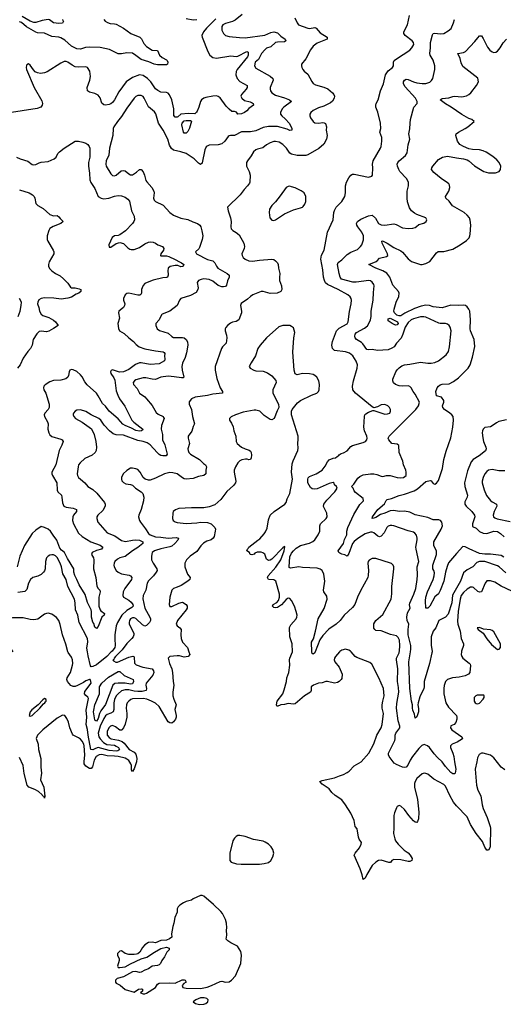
# Model space of a CAD drawing. Header units: inches. Extents: x 2143765 to 2212928, y 878963 to 1017374.
# Tile 170 of 256: x 2181552 to 2186955, y 946061 to 957066. Entities that reach past the tile are written whole.
import ezdxf

# ---------------------------------------------------------------- set-up
doc = ezdxf.new("R2010")
doc.units = ezdxf.units.IN
doc.header["$MEASUREMENT"] = 0
doc.layers.add('C1984', color=7, linetype='Continuous')
doc.layers.add('C1985', color=7, linetype='Continuous')

msp = doc.modelspace()

# ---------------------------------------------------------------- linework, layer by layer
at = {"layer": 'C1984', "color": 5}
for points, elevation in [([(2183442, 950000), (2183451, 949970), (2183432, 949950), (2183410, 949945), (2183390, 949943), (2183336, 949956), (2183310, 949957), (2183230, 949950), (2183211, 949930), (2183225, 949870), (2183250, 949810), (2183260, 949770), (2183265, 949670), (2183274, 949630), (2183263, 949550), (2183264, 949510), (2183275, 949470), (2183299, 949410), (2183284, 949356), (2183301, 949290), (2183301, 949270), (2183294, 949250), (2183270, 949219), (2183250, 949205), (2183230, 949206), (2183210, 949220), (2183108, 949390), (2183070, 949426), (2183023, 949450), (2182973, 949470), (2182930, 949478), (2182810, 949474), (2182793, 949467), (2182770, 949450), (2182754, 949430), (2182744, 949410), (2182741, 949370), (2182749, 949310), (2182747, 949270), (2182729, 949191), (2182710, 949152), (2182694, 949130), (2182690, 949126), (2182670, 949125), (2182622, 949162), (2182590, 949177), (2182566, 949170), (2182550, 949155), (2182536, 949130), (2182529, 949109), (2182530, 949071), (2182550, 949043), (2182572, 949030), (2182654, 949014), (2182697, 948997), (2182719, 948979), (2182775, 948910), (2182830, 948880), (2182850, 948856), (2182862, 948810), (2182858, 948770), (2182830, 948695), (2182810, 948664), (2182802, 948682), (2182800, 948730), (2182795, 948750), (2182770, 948787), (2182750, 948801), (2182731, 948811), (2182652, 948830), (2182610, 948836), (2182530, 948838), (2182470, 948853), (2182439, 948850), (2182406, 948830), (2182385, 948790), (2182366, 948714), (2182350, 948696), (2182330, 948698), (2182290, 948724), (2182273, 948750), (2182270, 948770), (2182280, 948850), (2182273, 948950), (2182267, 948970), (2182250, 949002), (2182230, 949025), (2182210, 949040), (2182150, 949068), (2182140, 949080), (2182111, 949150), (2182096, 949216), (2182077, 949257), (2182057, 949290), (2182030, 949292), (2181970, 949259), (2181811, 949130), (2181749, 949070), (2181734, 949034), (2181756, 948970), (2181762, 948910), (2181787, 948810), (2181787, 948710), (2181794, 948646), (2181784, 948570), (2181822, 948490), (2181832, 948388), (2181830, 948365), (2181824, 948384), (2181810, 948389), (2181804, 948404), (2181760, 948440), (2181722, 948462), (2181653, 948490), (2181634, 948510), (2181601, 948641), (2181592, 948730), (2181550, 948821)], 480), ([(2182673, 950000), (2182623, 949950), (2182607, 949930), (2182604, 949916), (2182592, 949910), (2182600, 949900), (2182624, 949884), (2182644, 949884), (2182770, 949943), (2182814, 949954), (2182827, 949947), (2182830, 949941), (2182836, 949876), (2182854, 949854), (2182928, 949828), (2183030, 949810), (2183048, 949790), (2183050, 949770), (2183039, 949741), (2182965, 949650), (2182960, 949630), (2182970, 949590), (2182964, 949570), (2182921, 949559), (2182870, 949556), (2182830, 949560), (2182770, 949576), (2182730, 949577), (2182690, 949564), (2182650, 949532), (2182630, 949508), (2182610, 949468), (2182603, 949430), (2182605, 949355), (2182594, 949330), (2182570, 949314), (2182530, 949299), (2182510, 949285), (2182490, 949256), (2182450, 949171), (2182428, 949090), (2182436, 949050), (2182450, 949030), (2182488, 948988), (2182525, 948965), (2182610, 948957), (2182630, 948948), (2182654, 948930), (2182666, 948910), (2182659, 948901), (2182647, 948893), (2182628, 948892), (2182550, 948897), (2182470, 948922), (2182430, 948930), (2182398, 948922), (2182370, 948904), (2182348, 948908), (2182316, 949070), (2182310, 949132), (2182295, 949190), (2182302, 949270), (2182293, 949350), (2182319, 949479), (2182314, 949494), (2182291, 949511), (2182274, 949530), (2182281, 949559), (2182349, 949650), (2182348, 949668), (2182338, 949690), (2182330, 949693), (2182290, 949676), (2182263, 949657), (2182196, 949624), (2182170, 949615), (2182150, 949614), (2182124, 949624), (2182085, 949670), (2182078, 949690), (2182081, 949710), (2182118, 949770), (2182143, 949850), (2182147, 949870), (2182143, 949910), (2182130, 949940), (2182092, 949992), (2182090, 950000)], 460), ([(2182575, 950000), (2182524, 949950), (2182410, 949857), (2182370, 949836), (2182350, 949835), (2182343, 949843), (2182316, 949956), (2182310, 950000)], 440), ([(2185126, 950000), (2185079, 949950), (2185068, 949930), (2185066, 949910), (2185071, 949890), (2185122, 949830), (2185154, 949750), (2185150, 949702), (2185144, 949690), (2185122, 949670), (2185102, 949658), (2185070, 949652), (2184992, 949668), (2184972, 949668), (2184930, 949654), (2184890, 949649), (2184835, 949630), (2184809, 949610), (2184809, 949570), (2184800, 949550), (2184732, 949508), (2184630, 949418), (2184610, 949416), (2184550, 949425), (2184510, 949412), (2184470, 949410), (2184429, 949390), (2184421, 949410), (2184427, 949450), (2184490, 949532), (2184505, 949575), (2184531, 949669), (2184537, 949710), (2184558, 949770), (2184570, 949850), (2184565, 949910), (2184568, 949930), (2184599, 950000)], 480), ([(2184854, 950000), (2184850, 949990), (2184830, 949973), (2184821, 949981), (2184816, 949996), (2184815, 950000)], 460), ([(2186970, 948682), (2186932, 948710), (2186850, 948817), (2186810, 948845), (2186731, 948869), (2186710, 948870), (2186686, 948854), (2186665, 948815), (2186660, 948770), (2186641, 948690), (2186656, 948510), (2186670, 948453), (2186704, 948390), (2186719, 948290), (2186729, 948250), (2186773, 948150), (2186807, 948050), (2186810, 948030), (2186808, 947830), (2186805, 947810), (2186790, 947785), (2186770, 947785), (2186750, 947816), (2186722, 947882), (2186650, 947970), (2186590, 948070), (2186550, 948157), (2186430, 948281), (2186399, 948319), (2186356, 948396), (2186310, 948500), (2186290, 948519), (2186178, 948578), (2186110, 948633), (2186090, 948642), (2186070, 948644), (2186050, 948636), (2185990, 948584), (2185970, 948550), (2185964, 948530), (2185964, 948490), (2185997, 948350), (2186010, 948210), (2186006, 948134), (2185997, 948103), (2185990, 948095), (2185970, 948098), (2185950, 948113), (2185900, 948170), (2185850, 948240), (2185810, 948277), (2185790, 948284), (2185770, 948272), (2185762, 948258), (2185739, 948201), (2185733, 948170), (2185733, 948030), (2185728, 947970), (2185742, 947910), (2185750, 947890), (2185779, 947850), (2185846, 947786), (2185893, 947753), (2185915, 947730), (2185936, 947690), (2185931, 947670), (2185910, 947657), (2185890, 947657), (2185810, 947675), (2185730, 947681), (2185711, 947669), (2185693, 947647), (2185675, 947645), (2185590, 947674), (2185559, 947670), (2185529, 947651), (2185488, 947612), (2185429, 947511), (2185410, 947470), (2185390, 947455), (2185379, 947510), (2185356, 947576), (2185290, 947730), (2185300, 947750), (2185347, 947810), (2185367, 947850), (2185370, 947870), (2185346, 947906), (2185338, 947930), (2185321, 948021), (2185298, 948050), (2185290, 948117), (2185250, 948197), (2185192, 948292), (2185150, 948347), (2185077, 948397), (2185040, 948430), (2185008, 948468), (2184986, 948486), (2184930, 948520), (2184904, 948550), (2184930, 948563), (2185070, 948594), (2185124, 948616), (2185170, 948629), (2185210, 948651), (2185233, 948667), (2185290, 948725), (2185365, 948770), (2185451, 948870), (2185507, 948973), (2185542, 949070), (2185589, 949150), (2185603, 949190), (2185617, 949310), (2185602, 949370), (2185600, 949410), (2185607, 949450), (2185625, 949510), (2185615, 949590), (2185565, 949710), (2185484, 949864), (2185462, 949882), (2185318, 949938), (2185301, 949950), (2185255, 950000)], 480), ([(2186486, 950000), (2186485, 949970), (2186490, 949950), (2186503, 949930), (2186575, 949875), (2186583, 949863), (2186587, 949847), (2186579, 949770), (2186565, 949750), (2186528, 949732), (2186461, 949719), (2186388, 949712), (2186330, 949693), (2186307, 949670), (2186294, 949626), (2186289, 949590), (2186290, 949530), (2186311, 949431), (2186344, 949384), (2186430, 949290), (2186436, 949270), (2186435, 949250), (2186423, 949210), (2186405, 949190), (2186368, 949172), (2186366, 949150), (2186379, 949130), (2186491, 949050), (2186497, 949030), (2186439, 948990), (2186383, 948970), (2186365, 948950), (2186366, 948930), (2186392, 948870), (2186403, 948830), (2186408, 948770), (2186423, 948690), (2186416, 948644), (2186410, 948637), (2186390, 948639), (2186370, 948653), (2186310, 948719), (2186271, 948771), (2186219, 948819), (2186181, 948861), (2186130, 948930), (2186107, 948950), (2186070, 948964), (2186045, 948955), (2186010, 948922), (2185939, 948830), (2185914, 948790), (2185887, 948733), (2185870, 948712), (2185850, 948708), (2185830, 948713), (2185761, 948741), (2185736, 948756), (2185679, 948830), (2185672, 948850), (2185672, 948868), (2185743, 949010), (2185748, 949030), (2185745, 949070), (2185753, 949090), (2185797, 949150), (2185800, 949170), (2185779, 949230), (2185762, 949370), (2185765, 949425), (2185788, 949550), (2185784, 949604), (2185771, 949670), (2185776, 949810), (2185761, 949910), (2185762, 949930), (2185790, 949990), (2185792, 950000)], 460), ([(2186159, 950000), (2186158, 949990), (2186130, 949870), (2186069, 949670), (2186069, 949610), (2186065, 949590), (2186021, 949499), (2186004, 949430), (2186000, 949410), (2186008, 949368), (2186006, 949330), (2185990, 949275), (2185970, 949258), (2185964, 949304), (2185944, 949350), (2185940, 949370), (2185939, 949410), (2185929, 949450), (2185910, 949590), (2185901, 949890), (2185917, 950000)], 440)]:
    msp.add_lwpolyline(points, dxfattribs=dict(at, elevation=elevation))
for points, elevation in [([(2182790, 949641), (2182730, 949652), (2182650, 949652), (2182613, 949647), (2182591, 949629), (2182510, 949411), (2182457, 949343), (2182443, 949310), (2182430, 949254), (2182410, 949227), (2182393, 949233), (2182390, 949242), (2182377, 949330), (2182378, 949350), (2182392, 949410), (2182442, 949530), (2182443, 949610), (2182470, 949650), (2182542, 949718), (2182650, 949780), (2182670, 949781), (2182718, 949738), (2182818, 949690), (2182822, 949670), (2182810, 949644)], 440), ([(2186664, 949516), (2186647, 949510), (2186631, 949490), (2186630, 949450), (2186641, 949430), (2186650, 949424), (2186670, 949420), (2186690, 949428), (2186729, 949470), (2186740, 949490), (2186742, 949510), (2186736, 949516)], 480), ([(2181830, 949478), (2181810, 949464), (2181756, 949410), (2181688, 949352), (2181670, 949329), (2181657, 949290), (2181670, 949282), (2181690, 949289), (2181778, 949370), (2181819, 949421), (2181833, 949430), (2181838, 949442), (2181849, 949450), (2181848, 949468)], 480), ([(2183990, 947949), (2183970, 947938), (2183950, 947920), (2183933, 947890), (2183901, 947750), (2183901, 947670), (2183915, 947650), (2183973, 947633), (2184027, 947627), (2184230, 947629), (2184284, 947636), (2184330, 947647), (2184358, 947670), (2184378, 947710), (2184390, 947750), (2184381, 947790), (2184361, 947821), (2184330, 947852), (2184295, 947875), (2184270, 947886), (2184164, 947904), (2184070, 947936), (2184011, 947949)], 520), ([(2183590, 947278), (2183570, 947277), (2183490, 947239), (2183470, 947225), (2183410, 947209), (2183383, 947197), (2183342, 947170), (2183322, 947150), (2183311, 947130), (2183311, 947090), (2183286, 947030), (2183275, 946970), (2183261, 946930), (2183247, 946850), (2183251, 946810), (2183227, 946793), (2183190, 946779), (2183130, 946773), (2183070, 946748), (2183030, 946757), (2182990, 946753), (2182950, 946726), (2182923, 946697), (2182894, 946646), (2182873, 946627), (2182858, 946622), (2182830, 946618), (2182770, 946618), (2182730, 946630), (2182690, 946659), (2182670, 946654), (2182646, 946630), (2182646, 946610), (2182663, 946570), (2182664, 946550), (2182646, 946486), (2182652, 946472), (2182671, 946471), (2182730, 946482), (2182790, 946515), (2182910, 946568), (2182973, 946587), (2183057, 946643), (2183130, 946684), (2183190, 946699), (2183222, 946690), (2183223, 946670), (2183197, 946643), (2183170, 946593), (2183139, 946550), (2183123, 946517), (2183110, 946502), (2183090, 946494), (2183030, 946489), (2182990, 946459), (2182950, 946444), (2182910, 946419), (2182890, 946417), (2182849, 946429), (2182810, 946424), (2182710, 946369), (2182642, 946350), (2182621, 946330), (2182621, 946310), (2182630, 946298), (2182675, 946275), (2182730, 946226), (2182830, 946198), (2182878, 946230), (2182913, 946233), (2182922, 946230), (2182923, 946210), (2182901, 946190), (2182930, 946178), (2182950, 946179), (2182970, 946187), (2183069, 946250), (2183092, 946288), (2183110, 946296), (2183222, 946302), (2183290, 946299), (2183366, 946334), (2183390, 946335), (2183402, 946330), (2183411, 946310), (2183386, 946294), (2183367, 946273), (2183375, 946250), (2183410, 946240), (2183570, 946238), (2183647, 946253), (2183696, 946270), (2183790, 946315), (2183810, 946319), (2183850, 946310), (2183890, 946312), (2183918, 946330), (2183961, 946379), (2184023, 946517), (2184030, 946610), (2184022, 946650), (2183985, 946710), (2183910, 946750), (2183878, 946770), (2183857, 946790), (2183867, 946833), (2183862, 946890), (2183865, 946915), (2183863, 946970), (2183852, 947010), (2183817, 947077), (2183800, 947100), (2183718, 947178), (2183610, 947269)], 520), ([(2183570, 946134), (2183518, 946110), (2183491, 946090), (2183514, 946070), (2183561, 946061), (2183610, 946062), (2183630, 946071), (2183652, 946090), (2183656, 946110), (2183644, 946125), (2183612, 946132)], 520)]:
    msp.add_lwpolyline(points, close=True, dxfattribs=dict(at, elevation=elevation))
at = {"layer": 'C1985', "color": 5}
for points, elevation in [([(2183744, 957076), (2183723, 957057), (2183638, 956970), (2183606, 956930), (2183586, 956890), (2183591, 956871), (2183653, 956710), (2183677, 956670), (2183710, 956643), (2183750, 956635), (2183910, 956662), (2183970, 956655), (2183990, 956658), (2184090, 956709), (2184104, 956704), (2184105, 956670), (2184097, 956650), (2183982, 956510), (2183970, 956487), (2183965, 956450), (2183981, 956410), (2184010, 956377), (2184093, 956330), (2184094, 956310), (2184082, 956290), (2184028, 956230), (2184023, 956210), (2184032, 956190), (2184064, 956164), (2184128, 956148), (2184150, 956137), (2184160, 956130), (2184164, 956110), (2184110, 956074), (2184091, 956049), (2184065, 956030), (2184030, 956015), (2183990, 956010), (2183972, 956032), (2183950, 956040), (2183921, 956041), (2183890, 956065), (2183858, 956098), (2183790, 956193), (2183770, 956208), (2183750, 956215), (2183710, 956213), (2183630, 956197), (2183610, 956190), (2183584, 956170), (2183570, 956150), (2183554, 956090), (2183535, 956045), (2183528, 956032), (2183507, 956013), (2183436, 956016), (2183350, 956010), (2183319, 955981), (2183310, 955976), (2183290, 955975), (2183274, 955994), (2183274, 956070), (2183253, 956170), (2183226, 956226), (2183210, 956243), (2183190, 956251), (2183130, 956256), (2183093, 956273), (2183070, 956295), (2183016, 956370), (2182979, 956410), (2182930, 956442), (2182890, 956451), (2182810, 956419), (2182741, 956370), (2182660, 956260), (2182611, 956169), (2182590, 956142), (2182570, 956127), (2182550, 956120), (2182512, 956112), (2182493, 956113), (2182470, 956133), (2182452, 956192), (2182430, 956224), (2182390, 956242), (2182330, 956256), (2182310, 956270), (2182305, 956310), (2182335, 956390), (2182344, 956430), (2182336, 956490), (2182310, 956532), (2182290, 956540), (2182210, 956535), (2182170, 956539), (2182137, 956557), (2182090, 956591), (2182070, 956597), (2182050, 956597), (2182010, 956580), (2181857, 956483), (2181830, 956471), (2181784, 956464), (2181751, 956471), (2181725, 956485), (2181704, 956504), (2181670, 956557), (2181650, 956574), (2181630, 956562), (2181627, 956553), (2181622, 956530), (2181627, 956510), (2181715, 956310), (2181799, 956159), (2181805, 956130), (2181802, 956110), (2181788, 956090), (2181748, 956072), (2181410, 956021)], 420), ([(2182031, 957070), (2182035, 957055), (2182042, 957050), (2182031, 957029), (2181990, 957022), (2181930, 957030), (2181883, 957063), (2181868, 957068), (2181802, 957058), (2181730, 957033), (2181710, 957035), (2181670, 957050), (2181580, 957100)], 360), ([(2184036, 957124), (2183960, 957060), (2183930, 957045), (2183850, 957025), (2183820, 957010), (2183810, 956990), (2183811, 956950), (2183830, 956913), (2183850, 956890), (2183890, 956879), (2184006, 956866), (2184070, 956865), (2184290, 956894), (2184358, 956922), (2184390, 956930), (2184430, 956921), (2184470, 956882), (2184518, 956850), (2184524, 956830), (2184510, 956820), (2184430, 956815), (2184410, 956810), (2184356, 956764), (2184310, 956746), (2184289, 956731), (2184252, 956690), (2184219, 956621), (2184184, 956590), (2184175, 956550), (2184190, 956525), (2184350, 956434), (2184378, 956410), (2184384, 956390), (2184350, 956310), (2184349, 956290), (2184354, 956270), (2184368, 956250), (2184410, 956224), (2184510, 956194), (2184567, 956170), (2184588, 956150), (2184503, 956090), (2184484, 956070), (2184464, 956030), (2184467, 956010), (2184480, 955990), (2184519, 955959), (2184565, 955905), (2184592, 955850), (2184592, 955830), (2184570, 955826), (2184541, 955841), (2184430, 955872), (2184330, 955872), (2184270, 955861), (2184190, 955823), (2184130, 955814), (2184030, 955812), (2183950, 955771), (2183908, 955772), (2183893, 955767), (2183881, 955759), (2183844, 955710), (2183810, 955678), (2183770, 955667), (2183670, 955663), (2183646, 955654), (2183635, 955645), (2183619, 955610), (2183592, 955468), (2183590, 955462), (2183570, 955449), (2183550, 955461), (2183499, 955510), (2183410, 955570), (2183353, 955590), (2183270, 955607), (2183246, 955626), (2183225, 955665), (2183205, 955730), (2183156, 955830), (2183102, 955910), (2183074, 956014), (2183056, 956036), (2182992, 956092), (2182943, 956190), (2182930, 956208), (2182910, 956218), (2182870, 956217), (2182850, 956207), (2182830, 956188), (2182750, 956078), (2182690, 955984), (2182643, 955930), (2182604, 955870), (2182596, 955850), (2182593, 955770), (2182556, 955630), (2182549, 955551), (2182519, 955490), (2182513, 955450), (2182518, 955430), (2182570, 955342), (2182590, 955324), (2182610, 955321), (2182630, 955328), (2182685, 955375), (2182710, 955381), (2182730, 955375), (2182770, 955342), (2182790, 955332), (2182810, 955333), (2182858, 955362), (2182890, 955393), (2182910, 955393), (2182930, 955367), (2182946, 955330), (2182962, 955270), (2182972, 955252), (2183026, 955190), (2183052, 955150), (2183054, 955130), (2183046, 955070), (2183053, 955050), (2183070, 955033), (2183153, 954993), (2183229, 954910), (2183270, 954880), (2183350, 954846), (2183430, 954834), (2183486, 954806), (2183539, 954790), (2183564, 954770), (2183576, 954750), (2183588, 954708), (2183597, 954650), (2183589, 954610), (2183561, 954519), (2183554, 954506), (2183517, 954470), (2183527, 954450), (2183650, 954385), (2183710, 954370), (2183730, 954350), (2183749, 954310), (2183764, 954290), (2183871, 954230), (2183891, 954210), (2183891, 954190), (2183873, 954147), (2183861, 954099), (2183850, 954085), (2183830, 954081), (2183810, 954080), (2183770, 954095), (2183710, 954144), (2183670, 954161), (2183610, 954168), (2183578, 954162), (2183551, 954150), (2183535, 954130), (2183544, 954070), (2183542, 954050), (2183523, 954017), (2183458, 953982), (2183351, 953950), (2183337, 953930), (2183311, 953870), (2183230, 953810), (2183144, 953776), (2183134, 953766), (2183109, 953711), (2183074, 953670), (2183071, 953650), (2183088, 953610), (2183112, 953592), (2183210, 953561), (2183250, 953525), (2183270, 953514), (2183370, 953515), (2183390, 953509), (2183413, 953490), (2183425, 953465), (2183430, 953430), (2183416, 953344), (2183400, 953290), (2183370, 953229), (2183364, 953190), (2183366, 953150), (2183387, 953070), (2183377, 953063), (2183358, 953062), (2183276, 953076), (2183210, 953081), (2183130, 953072), (2183070, 953045), (2183030, 953048), (2182962, 953062), (2182930, 953062), (2182850, 953040), (2182833, 953030), (2182820, 953010), (2182822, 952990), (2182863, 952943), (2182890, 952890), (2182948, 952850), (2182968, 952830), (2183030, 952755), (2183076, 952676), (2183098, 952658), (2183153, 952630), (2183160, 952620), (2183165, 952610), (2183135, 952530), (2183133, 952490), (2183146, 952430), (2183147, 952370), (2183173, 952313), (2183198, 952210), (2183189, 952191), (2183150, 952192), (2183130, 952196), (2183110, 952208), (2183087, 952227), (2183010, 952316), (2182975, 952335), (2182932, 952352), (2182870, 952363), (2182710, 952422), (2182630, 952425), (2182597, 952437), (2182554, 952470), (2182495, 952535), (2182457, 952590), (2182434, 952610), (2182351, 952651), (2182290, 952688), (2182230, 952705), (2182190, 952702), (2182170, 952690), (2182154, 952670), (2182150, 952658), (2182148, 952650), (2182157, 952630), (2182175, 952610), (2182250, 952566), (2182354, 952494), (2182382, 952430), (2182404, 952350), (2182410, 952290), (2182407, 952250), (2182395, 952230), (2182361, 952199), (2182280, 952160), (2182226, 952114), (2182210, 952090), (2182205, 952070), (2182192, 951992), (2182196, 951970), (2182208, 951950), (2182229, 951929), (2182278, 951890), (2182313, 951850), (2182370, 951817), (2182415, 951775), (2182498, 951670), (2182507, 951650), (2182506, 951630), (2182479, 951581), (2182424, 951530), (2182414, 951510), (2182412, 951490), (2182426, 951450), (2182528, 951330), (2182616, 951296), (2182690, 951244), (2182734, 951234), (2182810, 951250), (2182850, 951254), (2182890, 951248), (2182928, 951230), (2182929, 951210), (2182872, 951168), (2182813, 951130), (2182730, 951065), (2182670, 951050), (2182643, 951037), (2182616, 951010), (2182606, 950990), (2182604, 950970), (2182608, 950950), (2182631, 950911), (2182651, 950891), (2182690, 950873), (2182776, 950856), (2182790, 950850), (2182803, 950830), (2182800, 950810), (2182725, 950710), (2182709, 950670), (2182705, 950630), (2182712, 950610), (2182770, 950579), (2182796, 950556), (2182817, 950530), (2182821, 950510), (2182805, 950495), (2182750, 950464), (2182694, 950410), (2182644, 950330), (2182630, 950290), (2182616, 950190), (2182613, 950147), (2182620, 950070), (2182616, 950050), (2182585, 950010), (2182575, 950000)], 440), ([(2184625, 957085), (2184650, 957030), (2184667, 957010), (2184770, 956971), (2184790, 956968), (2184850, 956977), (2184863, 956970), (2184910, 956918), (2184986, 956870), (2184986, 956850), (2184876, 956804), (2184830, 956770), (2184800, 956730), (2184750, 956630), (2184701, 956570), (2184699, 956550), (2184703, 956530), (2184714, 956510), (2184730, 956491), (2184770, 956459), (2184814, 956374), (2184832, 956352), (2184857, 956337), (2184950, 956312), (2184994, 956294), (2185048, 956250), (2185063, 956230), (2185068, 956210), (2185066, 956190), (2185046, 956154), (2185025, 956135), (2184950, 956099), (2184890, 956082), (2184830, 956051), (2184805, 956030), (2184794, 956010), (2184793, 955990), (2184799, 955970), (2184830, 955930), (2184850, 955915), (2184890, 955911), (2184938, 955918), (2184955, 955915), (2184970, 955905), (2184979, 955870), (2184976, 955830), (2184987, 955770), (2184979, 955730), (2184950, 955673), (2184892, 955628), (2184770, 955557), (2184750, 955550), (2184650, 955547), (2184590, 955562), (2184570, 955573), (2184531, 955631), (2184492, 955670), (2184450, 955696), (2184410, 955704), (2184390, 955704), (2184350, 955691), (2184310, 955666), (2184268, 955632), (2184210, 955620), (2184189, 955611), (2184165, 955590), (2184137, 955543), (2184095, 955490), (2184087, 955470), (2184084, 955450), (2184087, 955430), (2184115, 955370), (2184127, 955330), (2184124, 955250), (2184120, 955240), (2184098, 955210), (2184058, 955170), (2184016, 955110), (2183875, 954970), (2183879, 954930), (2183908, 954850), (2183914, 954810), (2183910, 954750), (2183915, 954730), (2183933, 954710), (2183970, 954689), (2184002, 954662), (2184057, 954570), (2184063, 954530), (2184060, 954510), (2184035, 954450), (2184037, 954430), (2184048, 954410), (2184070, 954388), (2184110, 954372), (2184151, 954369), (2184230, 954380), (2184370, 954390), (2184390, 954385), (2184411, 954370), (2184431, 954350), (2184441, 954330), (2184443, 954290), (2184459, 954230), (2184454, 954186), (2184456, 954150), (2184476, 954090), (2184479, 954050), (2184470, 954030), (2184428, 954008), (2184350, 954007), (2184270, 954029), (2184250, 954029), (2184230, 954022), (2184157, 953990), (2184130, 953973), (2184097, 953943), (2184026, 953894), (2184018, 953870), (2184030, 953810), (2184028, 953790), (2183998, 953710), (2183970, 953692), (2183930, 953686), (2183905, 953675), (2183873, 953650), (2183854, 953626), (2183848, 953610), (2183848, 953590), (2183861, 953541), (2183864, 953510), (2183857, 953450), (2183818, 953410), (2183805, 953390), (2183736, 953190), (2183736, 953150), (2183754, 953054), (2183790, 952950), (2183817, 952910), (2183816, 952890), (2183710, 952880), (2183650, 952866), (2183512, 952848), (2183472, 952828), (2183445, 952795), (2183446, 952770), (2183472, 952710), (2183482, 952630), (2183505, 952550), (2183490, 952519), (2183474, 952466), (2183434, 952410), (2183434, 952390), (2183448, 952330), (2183430, 952270), (2183433, 952250), (2183441, 952230), (2183459, 952210), (2183561, 952150), (2183605, 952105), (2183626, 952090), (2183639, 952070), (2183630, 952030), (2183631, 951989), (2183610, 951970), (2183550, 951961), (2183490, 951937), (2183411, 951931), (2183390, 951936), (2183370, 951947), (2183309, 951990), (2183263, 952003), (2183230, 952005), (2183170, 951990), (2183070, 951941), (2183010, 951921), (2182990, 951920), (2182952, 951932), (2182931, 951951), (2182896, 952010), (2182870, 952037), (2182850, 952047), (2182810, 952055), (2182790, 952052), (2182750, 952029), (2182708, 951990), (2182688, 951950), (2182688, 951930), (2182693, 951913), (2182710, 951895), (2182738, 951878), (2182790, 951871), (2182810, 951863), (2182844, 951830), (2182909, 951789), (2182929, 951769), (2182938, 951730), (2182935, 951690), (2182910, 951593), (2182884, 951530), (2182880, 951510), (2182889, 951470), (2182900, 951450), (2182957, 951377), (2182990, 951325), (2183010, 951309), (2183070, 951285), (2183130, 951284), (2183210, 951270), (2183298, 951278), (2183326, 951270), (2183317, 951250), (2183283, 951210), (2183250, 951183), (2183230, 951174), (2183130, 951153), (2183070, 951135), (2183056, 951130), (2183033, 951110), (2183024, 951070), (2183024, 951030), (2183042, 950990), (2183082, 950930), (2183086, 950910), (2183077, 950890), (2183046, 950850), (2182990, 950795), (2182975, 950770), (2182962, 950690), (2182931, 950630), (2182926, 950594), (2182948, 950490), (2183004, 950390), (2183013, 950370), (2183014, 950350), (2183002, 950330), (2182970, 950295), (2182950, 950288), (2182922, 950302), (2182850, 950372), (2182830, 950382), (2182810, 950382), (2182790, 950370), (2182778, 950350), (2182773, 950330), (2182775, 950310), (2182825, 950210), (2182827, 950190), (2182820, 950170), (2182806, 950150), (2182750, 950093), (2182697, 950023), (2182673, 950000)], 460), ([(2183410, 957078), (2183490, 957066), (2183530, 957067)], 420), ([(2184815, 950000), (2184811, 950110), (2184833, 950147), (2184858, 950230), (2184888, 950370), (2184954, 950486), (2184987, 950590), (2184982, 950622), (2184950, 950670), (2184945, 950690), (2184962, 950790), (2184949, 950869), (2184930, 950910), (2184910, 950926), (2184875, 950935), (2184710, 950943), (2184670, 950951), (2184577, 950937), (2184563, 950943), (2184561, 950950), (2184570, 951061), (2184590, 951104), (2184610, 951130), (2184641, 951159), (2184690, 951189), (2184790, 951216), (2184827, 951233), (2184850, 951254), (2184887, 951310), (2184904, 951350), (2184905, 951410), (2184914, 951430), (2184975, 951490), (2184987, 951510), (2184982, 951550), (2184946, 951626), (2184950, 951650), (2184984, 951696), (2185071, 951790), (2185088, 951810), (2185097, 951830), (2185090, 951849), (2185070, 951868), (2185065, 951885), (2185052, 951892), (2185010, 951881), (2184876, 951824), (2184850, 951819), (2184821, 951821), (2184799, 951839), (2184770, 951890), (2184769, 951930), (2184776, 951944), (2184790, 951959), (2184865, 951990), (2184930, 952030), (2184964, 952076), (2184990, 952123), (2185010, 952145), (2185055, 952165), (2185081, 952170), (2185097, 952183), (2185113, 952190), (2185119, 952201), (2185143, 952217), (2185170, 952225), (2185210, 952249), (2185250, 952296), (2185270, 952308), (2185390, 952339), (2185414, 952350), (2185429, 952370), (2185433, 952390), (2185429, 952410), (2185405, 952470), (2185398, 952510), (2185403, 952630), (2185407, 952650), (2185418, 952662), (2185450, 952681), (2185497, 952697), (2185510, 952698), (2185630, 952659), (2185660, 952660), (2185688, 952670), (2185696, 952690), (2185695, 952710), (2185685, 952730), (2185664, 952750), (2185630, 952764), (2185590, 952760), (2185550, 952738), (2185510, 952728), (2185490, 952739), (2185304, 952890), (2185275, 952930), (2185270, 952970), (2185281, 953030), (2185321, 953170), (2185325, 953210), (2185311, 953250), (2185274, 953310), (2185238, 953338), (2185190, 953354), (2185070, 953370), (2185045, 953390), (2185038, 953430), (2185046, 953470), (2185092, 953588), (2185122, 953618), (2185210, 953668), (2185223, 953690), (2185235, 953805), (2185256, 953890), (2185259, 953930), (2185254, 953950), (2185243, 953970), (2185218, 953990), (2185110, 954050), (2184990, 954106), (2184970, 954125), (2184956, 954150), (2184944, 954190), (2184937, 954270), (2184917, 954390), (2184925, 954435), (2184954, 954490), (2184990, 954690), (2185052, 954830), (2185063, 954910), (2185070, 954934), (2185088, 954972), (2185150, 955035), (2185184, 955090), (2185192, 955130), (2185192, 955210), (2185204, 955250), (2185230, 955300), (2185252, 955328), (2185270, 955338), (2185290, 955341), (2185450, 955307), (2185484, 955316), (2185493, 955327), (2185498, 955410), (2185495, 955450), (2185502, 955490), (2185584, 955630), (2185591, 955650), (2185599, 955710), (2185599, 955750), (2185575, 955810), (2185585, 955850), (2185584, 955910), (2185553, 956033), (2185530, 956090), (2185530, 956110), (2185535, 956130), (2185555, 956170), (2185582, 956270), (2185615, 956350), (2185638, 956450), (2185670, 956496), (2185718, 956530), (2185727, 956550), (2185728, 956590), (2185737, 956610), (2185761, 956630), (2185910, 956726), (2185934, 956750), (2185956, 956790), (2185952, 956810), (2185935, 956830), (2185857, 956890), (2185845, 956910), (2185845, 956930), (2185884, 957010), (2185906, 957114)], 460), ([(2182490, 957070), (2182508, 957048), (2182533, 957033), (2182564, 957024), (2182610, 957021), (2182630, 957016), (2182710, 956971), (2182792, 956912), (2182895, 956870), (2182911, 956851), (2182939, 956799), (2182970, 956765), (2183030, 956725), (2183090, 956721), (2183112, 956670), (2183144, 956644), (2183190, 956618), (2183199, 956610), (2183207, 956590), (2183202, 956570), (2183190, 956562), (2183090, 956561), (2183053, 956570), (2182996, 956596), (2182910, 956621), (2182850, 956667), (2182810, 956691), (2182750, 956696), (2182690, 956684), (2182650, 956686), (2182553, 956733), (2182450, 956754), (2182330, 956760), (2182286, 956754), (2182230, 956738), (2182190, 956742), (2182130, 956769), (2182057, 956837), (2182010, 956863), (2181989, 956871), (2181910, 956878), (2181830, 956915), (2181750, 956918), (2181730, 956925), (2181628, 956988), (2181570, 957033), (2181550, 957043)], 380), ([(2185917, 950000), (2185922, 950030), (2185923, 950070), (2185893, 950190), (2185890, 950250), (2185901, 950310), (2185882, 950350), (2185877, 950390), (2185885, 950435), (2185914, 950490), (2185906, 950526), (2185910, 950544), (2185956, 950644), (2185979, 950710), (2185994, 950810), (2185997, 950857), (2185991, 950949), (2186010, 951010), (2185980, 951150), (2185979, 951170), (2185993, 951253), (2185993, 951273), (2185983, 951303), (2185967, 951327), (2185950, 951339), (2185890, 951354), (2185730, 951409), (2185710, 951414), (2185690, 951414), (2185670, 951406), (2185654, 951390), (2185625, 951330), (2185590, 951292), (2185570, 951288), (2185554, 951294), (2185510, 951330), (2185490, 951337), (2185470, 951338), (2185410, 951320), (2185330, 951267), (2185287, 951233), (2185271, 951210), (2185230, 951099), (2185210, 951069), (2185184, 951084), (2185150, 951092), (2185130, 951102), (2185117, 951110), (2185110, 951130), (2185169, 951211), (2185182, 951258), (2185206, 951310), (2185208, 951350), (2185216, 951390), (2185285, 951535), (2185353, 951647), (2185391, 951690), (2185390, 951716), (2185303, 951783), (2185290, 951799), (2185276, 951830), (2185258, 951850), (2185285, 951875), (2185330, 951941), (2185350, 951960), (2185390, 951980), (2185471, 951989), (2185510, 951989), (2185542, 951982), (2185590, 951963), (2185610, 951959), (2185650, 951970), (2185690, 951972), (2185770, 951949), (2185810, 951944), (2185841, 951950), (2185868, 951972), (2185871, 952009), (2185867, 952030), (2185840, 952090), (2185831, 952130), (2185790, 952230), (2185787, 952307), (2185770, 952322), (2185709, 952330), (2185674, 952370), (2185670, 952390), (2185681, 952410), (2185716, 952450), (2185976, 952710), (2186007, 952750), (2186019, 952790), (2185970, 952882), (2185948, 952910), (2185926, 952950), (2185910, 952968), (2185890, 952972), (2185830, 952970), (2185790, 952973), (2185750, 952990), (2185728, 953008), (2185720, 953030), (2185722, 953050), (2185754, 953130), (2185767, 953153), (2185790, 953175), (2185822, 953198), (2185850, 953210), (2185910, 953216), (2186030, 953239), (2186110, 953228), (2186150, 953229), (2186190, 953236), (2186230, 953253), (2186318, 953322), (2186342, 953358), (2186355, 953410), (2186373, 953590), (2186361, 953630), (2186348, 953648), (2186330, 953664), (2186310, 953670), (2186250, 953670), (2186234, 953674), (2186090, 953741), (2186066, 953746), (2186030, 953745), (2185950, 953721), (2185926, 953710), (2185890, 953682), (2185860, 953630), (2185834, 953550), (2185813, 953507), (2185762, 953450), (2185734, 953410), (2185710, 953394), (2185670, 953376), (2185610, 953371), (2185550, 953370), (2185490, 953380), (2185450, 953376), (2185430, 953381), (2185385, 953445), (2185370, 953458), (2185314, 953490), (2185300, 953510), (2185297, 953530), (2185300, 953550), (2185315, 953570), (2185403, 953617), (2185437, 953643), (2185454, 953670), (2185470, 953710), (2185480, 953750), (2185478, 953810), (2185501, 953930), (2185504, 954016), (2185513, 954090), (2185508, 954108), (2185490, 954131), (2185470, 954146), (2185452, 954152), (2185312, 954132), (2185272, 954132), (2185147, 954167), (2185131, 954190), (2185119, 954230), (2185103, 954330), (2185110, 954351), (2185150, 954383), (2185210, 954443), (2185250, 954468), (2185324, 954496), (2185359, 954530), (2185373, 954550), (2185393, 954607), (2185391, 954650), (2185374, 954690), (2185330, 954750), (2185320, 954770), (2185316, 954790), (2185324, 954810), (2185364, 954836), (2185450, 954872), (2185490, 954880), (2185528, 954848), (2185561, 954790), (2185590, 954774), (2185630, 954770), (2185730, 954783), (2185757, 954777), (2185830, 954740), (2185890, 954732), (2185944, 954736), (2185970, 954744), (2185986, 954754), (2186010, 954778), (2186067, 954793), (2186094, 954810), (2186099, 954830), (2186089, 954850), (2185990, 954888), (2185964, 954904), (2185930, 954930), (2185905, 954965), (2185884, 955030), (2185879, 955070), (2185880, 955150), (2185896, 955210), (2185895, 955250), (2185874, 955290), (2185800, 955370), (2185787, 955390), (2185771, 955430), (2185770, 955450), (2185776, 955470), (2185792, 955490), (2185862, 955550), (2185881, 955579), (2185893, 955667), (2185912, 955730), (2185901, 955790), (2185912, 955848), (2185913, 955910), (2185918, 955950), (2185955, 956090), (2185993, 956130), (2185994, 956150), (2185973, 956190), (2185857, 956317), (2185840, 956350), (2185841, 956370), (2185850, 956391), (2185870, 956401), (2185890, 956399), (2185950, 956372), (2185990, 956361), (2186048, 956352), (2186090, 956353), (2186133, 956367), (2186154, 956386), (2186167, 956410), (2186191, 956510), (2186191, 956549), (2186172, 956612), (2186137, 956670), (2186132, 956690), (2186142, 956750), (2186142, 956810), (2186163, 956897), (2186170, 956911), (2186190, 956917), (2186250, 956908), (2186290, 956912), (2186340, 956940), (2186371, 956969), (2186398, 957030), (2186408, 957070)], 440), ([(2186960, 951060), (2186930, 951078), (2186810, 951094), (2186750, 951093), (2186690, 951101), (2186572, 951152), (2186530, 951176), (2186503, 951177), (2186430, 951101), (2186344, 950996), (2186326, 950954), (2186307, 950890), (2186290, 950790), (2186250, 950686), (2186230, 950649), (2186190, 950616), (2186132, 950510), (2186110, 950490), (2186090, 950490), (2186085, 950570), (2186090, 950610), (2186107, 950670), (2186170, 950810), (2186182, 950850), (2186185, 950885), (2186179, 950910), (2186169, 950929), (2186168, 950970), (2186210, 951090), (2186207, 951127), (2186177, 951190), (2186177, 951230), (2186262, 951370), (2186274, 951410), (2186267, 951450), (2186252, 951470), (2186236, 951476), (2186170, 951478), (2186110, 951502), (2185970, 951533), (2185910, 951560), (2185850, 951573), (2185790, 951571), (2185730, 951580), (2185690, 951575), (2185630, 951550), (2185583, 951537), (2185530, 951501), (2185510, 951494), (2185489, 951490), (2185492, 951510), (2185553, 951590), (2185626, 951654), (2185646, 951694), (2185657, 951703), (2185707, 951713), (2185791, 951749), (2185850, 951763), (2185960, 951800), (2185996, 951824), (2186090, 951904), (2186137, 951917), (2186150, 951912), (2186170, 951881), (2186190, 951874), (2186210, 951886), (2186230, 951914), (2186274, 952050), (2186292, 952150), (2186317, 952243), (2186370, 952393), (2186391, 952510), (2186398, 952590), (2186393, 952630), (2186379, 952650), (2186358, 952670), (2186297, 952710), (2186279, 952730), (2186275, 952750), (2186291, 952790), (2186289, 952809), (2186266, 952846), (2186210, 952861), (2186201, 952910), (2186215, 952950), (2186230, 952970), (2186250, 952985), (2186270, 952991), (2186350, 952995), (2186397, 953023), (2186455, 953065), (2186563, 953170), (2186584, 953210), (2186610, 953296), (2186635, 953415), (2186628, 953490), (2186589, 953590), (2186585, 953610), (2186590, 953710), (2186579, 953810), (2186570, 953832), (2186550, 953858), (2186532, 953872), (2186510, 953876), (2186450, 953872), (2186370, 953877), (2186270, 953845), (2186170, 953857), (2186130, 953871), (2186090, 953875), (2186036, 953864), (2185961, 953839), (2185854, 953786), (2185810, 953758), (2185790, 953755), (2185764, 953764), (2185738, 953790), (2185733, 953810), (2185734, 953830), (2185758, 953910), (2185787, 953973), (2185790, 954010), (2185782, 954030), (2185719, 954099), (2185687, 954187), (2185652, 954232), (2185610, 954259), (2185531, 954290), (2185453, 954330), (2185536, 954364), (2185545, 954370), (2185570, 954402), (2185650, 954419), (2185663, 954430), (2185659, 954450), (2185603, 954570), (2185597, 954590), (2185606, 954594), (2185657, 954570), (2185730, 954521), (2185810, 954481), (2185830, 954466), (2185890, 954393), (2185930, 954363), (2186030, 954330), (2186050, 954330), (2186090, 954340), (2186135, 954365), (2186210, 954459), (2186226, 954474), (2186290, 954477), (2186390, 954503), (2186471, 954549), (2186543, 954597), (2186572, 954628), (2186582, 954650), (2186586, 954670), (2186591, 954771), (2186585, 954825), (2186576, 954850), (2186550, 954883), (2186519, 954910), (2186387, 954987), (2186350, 955036), (2186314, 955070), (2186310, 955090), (2186345, 955150), (2186357, 955190), (2186355, 955215), (2186347, 955230), (2186330, 955244), (2186260, 955290), (2186178, 955358), (2186153, 955390), (2186155, 955410), (2186167, 955430), (2186230, 955502), (2186275, 955530), (2186330, 955541), (2186430, 955521), (2186511, 955511), (2186550, 955501), (2186570, 955490), (2186634, 955434), (2186699, 955390), (2186739, 955370), (2186790, 955355), (2186866, 955354), (2186910, 955369), (2186925, 955390), (2186926, 955430), (2186908, 955470), (2186881, 955501), (2186836, 955536), (2186764, 955584), (2186730, 955600), (2186690, 955612), (2186610, 955616), (2186570, 955623), (2186510, 955648), (2186470, 955672), (2186442, 955710), (2186423, 955770), (2186429, 955790), (2186453, 955810), (2186529, 955850), (2186558, 955870), (2186629, 955930), (2186604, 955950), (2186570, 955961), (2186490, 956005), (2186372, 956090), (2186310, 956126), (2186250, 956170), (2186270, 956185), (2186347, 956193), (2186392, 956208), (2186410, 956210), (2186490, 956203), (2186544, 956216), (2186570, 956229), (2186591, 956249), (2186656, 956330), (2186676, 956370), (2186671, 956411), (2186504, 956544), (2186483, 956583), (2186472, 956632), (2186446, 956690), (2186510, 956699), (2186532, 956710), (2186638, 956822), (2186670, 956865), (2186690, 956884), (2186710, 956884), (2186730, 956857), (2186779, 956759), (2186805, 956725), (2186830, 956706), (2186850, 956699), (2186870, 956702), (2186890, 956715), (2186921, 956750), (2186954, 956806), (2186990, 956850)], 420), ([(2181514, 955530), (2181556, 955510), (2181643, 955483), (2181690, 955449), (2181704, 955444), (2181730, 955447), (2181770, 955467), (2181790, 955472), (2181870, 955481), (2181937, 955510), (2181960, 955530), (2181979, 955570), (2181997, 955590), (2182049, 955631), (2182170, 955708), (2182210, 955707), (2182257, 955697), (2182290, 955685), (2182311, 955671), (2182329, 955650), (2182336, 955630), (2182336, 955530), (2182322, 955470), (2182319, 955430), (2182332, 955350), (2182335, 955275), (2182346, 955246), (2182390, 955179), (2182430, 955090), (2182462, 955070), (2182490, 955064), (2182549, 955071), (2182610, 955092), (2182650, 955100), (2182690, 955098), (2182730, 955083), (2182761, 955061), (2182778, 955038), (2182802, 954930), (2182830, 954870), (2182833, 954830), (2182826, 954810), (2182812, 954790), (2182732, 954708), (2182670, 954663), (2182650, 954655), (2182610, 954649), (2182585, 954630), (2182547, 954550), (2182550, 954522), (2182570, 954523), (2182630, 954563), (2182670, 954574), (2182710, 954563), (2182758, 954518), (2182782, 954502), (2182798, 954498), (2182830, 954499), (2182890, 954520), (2182950, 954560), (2182990, 954580), (2183010, 954584), (2183041, 954581), (2183067, 954570), (2183096, 954550), (2183146, 954530), (2183162, 954510), (2183157, 954490), (2183127, 954450), (2183124, 954430), (2183127, 954427), (2183190, 954426), (2183219, 954419), (2183290, 954387), (2183338, 954358), (2183359, 954350), (2183387, 954330), (2183379, 954310), (2183370, 954306), (2183350, 954305), (2183318, 954318), (2183290, 954320), (2183233, 954307), (2183212, 954290), (2183210, 954282), (2183207, 954267), (2183210, 954210), (2183201, 954190), (2183190, 954184), (2183150, 954182), (2183044, 954156), (2182974, 954130), (2182950, 954116), (2182930, 954095), (2182918, 954070), (2182912, 954050), (2182912, 954008), (2182906, 953994), (2182894, 953986), (2182870, 953987), (2182770, 954008), (2182750, 954004), (2182730, 953992), (2182711, 953950), (2182713, 953930), (2182726, 953890), (2182723, 953870), (2182710, 953850), (2182660, 953810), (2182654, 953790), (2182665, 953730), (2182648, 953670), (2182654, 953614), (2182665, 953590), (2182718, 953558), (2182770, 953509), (2182822, 953470), (2182854, 953434), (2182888, 953410), (2182950, 953386), (2183010, 953378), (2183070, 953364), (2183153, 953353), (2183167, 953347), (2183174, 953334), (2183170, 953310), (2183174, 953270), (2183168, 953252), (2183110, 953220), (2183010, 953214), (2182910, 953232), (2182890, 953231), (2182846, 953214), (2182770, 953157), (2182710, 953130), (2182666, 953126), (2182590, 953153), (2182573, 953147), (2182566, 953130), (2182571, 953110), (2182603, 953063), (2182616, 953036), (2182630, 952918), (2182647, 952870), (2182667, 952830), (2182728, 952748), (2182803, 952590), (2182826, 952566), (2182926, 952490), (2182923, 952477), (2182911, 952470), (2182891, 952469), (2182850, 952473), (2182801, 952501), (2182729, 952529), (2182705, 952545), (2182650, 952605), (2182551, 952690), (2182510, 952747), (2182477, 952777), (2182430, 952862), (2182410, 952890), (2182304, 952984), (2182279, 953019), (2182250, 953073), (2182230, 953097), (2182190, 953134), (2182150, 953153), (2182130, 953158), (2182110, 953150), (2182103, 953130), (2182098, 953090), (2182088, 953070), (2182068, 953052), (2182010, 953037), (2181930, 953033), (2181890, 953020), (2181836, 952984), (2181823, 952970), (2181818, 952950), (2181823, 952930), (2181845, 952890), (2181882, 952770), (2181880, 952730), (2181869, 952710), (2181833, 952670), (2181825, 952650), (2181828, 952630), (2181864, 952570), (2181868, 952550), (2181867, 952490), (2181876, 952450), (2181890, 952425), (2181910, 952406), (2182010, 952377), (2182025, 952370), (2182036, 952350), (2182023, 952310), (2181991, 952250), (2181954, 952090), (2181910, 952010), (2181910, 951990), (2181917, 951970), (2181965, 951890), (2181970, 951807), (2181978, 951790), (2182017, 951750), (2182024, 951730), (2182030, 951667), (2182046, 951630), (2182070, 951619), (2182148, 951608), (2182186, 951590), (2182186, 951570), (2182154, 951530), (2182146, 951510), (2182141, 951470), (2182153, 951433), (2182210, 951327), (2182250, 951289), (2182346, 951230), (2182450, 951193), (2182480, 951170), (2182466, 951150), (2182410, 951133), (2182360, 951110), (2182354, 951090), (2182375, 951050), (2182378, 951030), (2182375, 950930), (2182401, 950830), (2182414, 950734), (2182428, 950708), (2182448, 950690), (2182452, 950672), (2182434, 950610), (2182437, 950510), (2182449, 950469), (2182458, 950458), (2182499, 950430), (2182494, 950410), (2182470, 950390), (2182430, 950283), (2182410, 950261), (2182390, 950277), (2182379, 950319), (2182370, 950333), (2182352, 950390), (2182353, 950450), (2182349, 950470), (2182310, 950551), (2182282, 950642), (2182217, 950750), (2182191, 950810), (2182167, 950853), (2182158, 950890), (2182158, 950930), (2182084, 951044), (2182065, 951090), (2182052, 951110), (2182018, 951138), (2182000, 951160), (2181966, 951250), (2181924, 951304), (2181895, 951350), (2181870, 951370), (2181830, 951392), (2181790, 951403), (2181730, 951362), (2181690, 951323), (2181606, 951190), (2181552, 951070), (2181525, 950950)], 420), ([(2181550, 955166), (2181657, 955130), (2181695, 955110), (2181713, 955090), (2181721, 955070), (2181730, 955011), (2181754, 954990), (2181814, 954954), (2181890, 954890), (2181930, 954873), (2181970, 954877), (2181990, 954864), (2182004, 954844), (2182038, 954810), (2182011, 954790), (2181924, 954756), (2181890, 954732), (2181877, 954710), (2181859, 954650), (2181858, 954610), (2181865, 954590), (2181924, 954490), (2181933, 954470), (2181934, 954450), (2181881, 954359), (2181874, 954330), (2181875, 954310), (2181886, 954286), (2181910, 954259), (2181950, 954230), (2182002, 954202), (2182042, 954170), (2182090, 954120), (2182118, 954078), (2182130, 954070), (2182170, 954069), (2182217, 954057), (2182234, 954050), (2182236, 954030), (2182214, 954010), (2182182, 953998), (2182130, 953965), (2182090, 953953), (2182016, 953944), (2181934, 953954), (2181830, 953957), (2181790, 953951), (2181766, 953934), (2181753, 953910), (2181752, 953890), (2181766, 953850), (2181772, 953810), (2181790, 953775), (2181810, 953759), (2181876, 953736), (2181930, 953708), (2181952, 953690), (2181981, 953650), (2181930, 953613), (2181876, 953584), (2181850, 953578), (2181790, 953585), (2181770, 953580), (2181744, 953556), (2181703, 953490), (2181691, 953430), (2181672, 953390), (2181642, 953358), (2181590, 953284), (2181555, 953210), (2181526, 953170)], 380), ([(2181534, 953750), (2181558, 953810), (2181569, 953870), (2181570, 953910), (2181549, 953950)], 380), ([(2184599, 950000), (2184599, 950001), (2184596, 950090), (2184569, 950170), (2184566, 950274), (2184579, 950301), (2184639, 950370), (2184649, 950390), (2184650, 950410), (2184642, 950450), (2184623, 950510), (2184590, 950574), (2184570, 950597), (2184550, 950599), (2184530, 950586), (2184475, 950525), (2184430, 950495), (2184410, 950492), (2184390, 950496), (2184376, 950510), (2184385, 950530), (2184426, 950554), (2184444, 950576), (2184456, 950610), (2184454, 950646), (2184413, 950790), (2184390, 950805), (2184330, 950808), (2184321, 950830), (2184328, 950850), (2184413, 950947), (2184468, 951030), (2184508, 951128), (2184513, 951173), (2184510, 951177), (2184490, 951164), (2184370, 951037), (2184350, 951025), (2184330, 951020), (2184310, 951036), (2184292, 951092), (2184269, 951109), (2184250, 951116), (2184206, 951114), (2184177, 951103), (2184170, 951093), (2184146, 951086), (2184128, 951090), (2184118, 951110), (2184089, 951130), (2184096, 951150), (2184104, 951156), (2184112, 951170), (2184211, 951250), (2184236, 951264), (2184282, 951318), (2184299, 951341), (2184317, 951383), (2184330, 951478), (2184350, 951527), (2184393, 951570), (2184512, 951650), (2184527, 951670), (2184538, 951710), (2184568, 951772), (2184599, 951930), (2184590, 952010), (2184597, 952103), (2184606, 952134), (2184658, 952250), (2184664, 952276), (2184658, 952330), (2184663, 952377), (2184661, 952410), (2184588, 952648), (2184590, 952690), (2184597, 952710), (2184656, 952784), (2184690, 952810), (2184810, 952870), (2184870, 952891), (2184889, 952910), (2184896, 952930), (2184900, 952990), (2184892, 953030), (2184870, 953069), (2184850, 953089), (2184830, 953100), (2184790, 953107), (2184710, 953110), (2184650, 953095), (2184630, 953108), (2184617, 953150), (2184605, 953350), (2184615, 953510), (2184624, 953570), (2184610, 953622), (2184590, 953638), (2184570, 953647), (2184490, 953650), (2184448, 953632), (2184308, 953510), (2184237, 953430), (2184211, 953390), (2184185, 953310), (2184136, 953230), (2184117, 953190), (2184126, 953170), (2184169, 953149), (2184190, 953143), (2184270, 953137), (2184320, 953120), (2184370, 953087), (2184415, 953035), (2184417, 953010), (2184380, 952930), (2184379, 952890), (2184443, 952770), (2184448, 952732), (2184427, 952693), (2184393, 952610), (2184370, 952593), (2184350, 952596), (2184283, 952643), (2184233, 952690), (2184190, 952702), (2184170, 952702), (2184050, 952680), (2183961, 952650), (2183913, 952627), (2183895, 952610), (2183897, 952590), (2183918, 952558), (2183936, 952516), (2183945, 952470), (2183965, 952410), (2183971, 952350), (2183982, 952330), (2184028, 952290), (2184070, 952269), (2184115, 952255), (2184130, 952243), (2184138, 952230), (2184142, 952198), (2184139, 952170), (2184131, 952150), (2184113, 952147), (2184093, 952153), (2184073, 952153), (2184034, 952146), (2184010, 952135), (2183987, 952113), (2183961, 952070), (2183949, 952030), (2183948, 952008), (2183966, 951910), (2183962, 951890), (2183939, 951861), (2183866, 951794), (2183798, 951702), (2183730, 951645), (2183670, 951621), (2183610, 951610), (2183470, 951611), (2183330, 951601), (2183291, 951589), (2183267, 951570), (2183261, 951550), (2183259, 951490), (2183265, 951470), (2183290, 951455), (2183310, 951447), (2183410, 951434), (2183530, 951443), (2183570, 951451), (2183650, 951448), (2183690, 951430), (2183713, 951410), (2183730, 951390), (2183738, 951370), (2183737, 951350), (2183725, 951290), (2183713, 951270), (2183690, 951253), (2183642, 951238), (2183606, 951214), (2183575, 951185), (2183530, 951124), (2183456, 951070), (2183417, 951030), (2183397, 950990), (2183397, 950950), (2183428, 950870), (2183456, 950830), (2183451, 950810), (2183431, 950790), (2183357, 950743), (2183310, 950722), (2183270, 950709), (2183250, 950689), (2183228, 950610), (2183220, 950530), (2183229, 950509), (2183251, 950509), (2183330, 950546), (2183370, 950556), (2183412, 950530), (2183422, 950510), (2183421, 950490), (2183413, 950470), (2183314, 950350), (2183298, 950310), (2183312, 950292), (2183342, 950270), (2183354, 950250), (2183350, 950190), (2183354, 950150), (2183370, 950110), (2183426, 950050), (2183442, 950000)], 480), ([(2186990, 952595), (2186904, 952576), (2186878, 952562), (2186830, 952525), (2186810, 952516), (2186750, 952507), (2186730, 952490), (2186721, 952470), (2186719, 952450), (2186726, 952394), (2186735, 952350), (2186760, 952290), (2186764, 952270), (2186761, 952259), (2186754, 952246), (2186686, 952190), (2186618, 952150), (2186594, 952126), (2186555, 952025), (2186520, 951890), (2186525, 951850), (2186556, 951750), (2186552, 951730), (2186524, 951676), (2186525, 951650), (2186538, 951630), (2186604, 951570), (2186633, 951530), (2186636, 951510), (2186610, 951430), (2186610, 951403), (2186650, 951383), (2186690, 951344), (2186730, 951328), (2186770, 951325), (2186850, 951348), (2186890, 951344), (2186924, 951324), (2186965, 951285)], 420), ([(2186970, 952022), (2186905, 952025), (2186830, 952038), (2186790, 952033), (2186770, 952017), (2186750, 951990), (2186728, 951950), (2186717, 951910), (2186717, 951890), (2186741, 951810), (2186767, 951747), (2186810, 951692), (2186830, 951676), (2186878, 951650), (2186881, 951630), (2186853, 951570), (2186842, 951530), (2186847, 951510), (2186859, 951499), (2186887, 951487), (2187030, 951459)], 440), ([(2182310, 950000), (2182303, 950043), (2182312, 950112), (2182310, 950150), (2182217, 950330), (2182201, 950410), (2182176, 950470), (2182171, 950549), (2182163, 950590), (2182090, 950730), (2182069, 950810), (2182034, 950874), (2182017, 950950), (2182003, 950990), (2181970, 951055), (2181950, 951075), (2181930, 951085), (2181910, 951086), (2181890, 951081), (2181869, 951071), (2181850, 951052), (2181840, 951010), (2181837, 950930), (2181830, 950907), (2181819, 950890), (2181790, 950864), (2181753, 950847), (2181697, 950830), (2181672, 950810), (2181649, 950770), (2181630, 950697), (2181610, 950676), (2181530, 950664)], 440), ([(2185792, 950000), (2185794, 950010), (2185799, 950070), (2185795, 950130), (2185781, 950161), (2185760, 950180), (2185694, 950194), (2185590, 950235), (2185530, 950240), (2185518, 950250), (2185510, 950265), (2185507, 950290), (2185510, 950314), (2185531, 950350), (2185610, 950419), (2185700, 950590), (2185711, 950650), (2185710, 950730), (2185730, 950930), (2185730, 950950), (2185723, 950970), (2185707, 950987), (2185693, 950993), (2185530, 951043), (2185490, 951043), (2185455, 951025), (2185444, 951010), (2185441, 950990), (2185449, 950910), (2185446, 950854), (2185440, 950830), (2185358, 950682), (2185325, 950610), (2185297, 950530), (2185270, 950495), (2185175, 950410), (2185133, 950350), (2185089, 950310), (2185005, 950255), (2184938, 950182), (2184906, 950134), (2184854, 950000)], 460), ([(2186983, 950883), (2186910, 950949), (2186890, 950962), (2186750, 951011), (2186688, 951012), (2186659, 951001), (2186613, 950950), (2186550, 950919), (2186510, 950884), (2186477, 950790), (2186386, 950634), (2186379, 950550), (2186337, 950423), (2186310, 950389), (2186234, 950350), (2186199, 950270), (2186170, 950232), (2186149, 950169), (2186147, 950070), (2186160, 950010), (2186159, 950000)], 440), ([(2187050, 950678), (2186930, 950736), (2186860, 950780), (2186810, 950795), (2186770, 950794), (2186752, 950768), (2186710, 950673), (2186690, 950667), (2186670, 950677), (2186620, 950720), (2186610, 950724), (2186590, 950722), (2186550, 950702), (2186510, 950665), (2186485, 950630), (2186472, 950590), (2186449, 950450), (2186443, 950343), (2186447, 950310), (2186472, 950230), (2186484, 950150), (2186510, 950090), (2186510, 950070), (2186487, 950010), (2186486, 950000)], 460), ([(2182090, 950000), (2182068, 950088), (2182030, 950190), (2182005, 950305), (2181990, 950350), (2181964, 950384), (2181910, 950421), (2181870, 950432), (2181850, 950428), (2181830, 950420), (2181754, 950366), (2181710, 950357), (2181670, 950361), (2181590, 950379), (2181470, 950381), (2181428, 950370), (2181393, 950350), (2181370, 950330), (2181363, 950310), (2181382, 950230), (2181378, 950150), (2181394, 950114), (2181442, 950050), (2181473, 950000)], 460), ([(2185255, 950000), (2185246, 950010), (2185230, 950021), (2185190, 950030), (2185150, 950018), (2185130, 950005), (2185126, 950000)], 480)]:
    msp.add_lwpolyline(points, dxfattribs=dict(at, elevation=elevation))
for points, elevation in [([(2183410, 955797), (2183390, 955797), (2183383, 955810), (2183364, 955890), (2183365, 955910), (2183390, 955936), (2183410, 955941), (2183459, 955939), (2183471, 955931), (2183450, 955853), (2183430, 955818)], 420), ([(2184570, 955204), (2184550, 955203), (2184530, 955189), (2184463, 955097), (2184410, 955029), (2184367, 954990), (2184341, 954950), (2184339, 954910), (2184346, 954850), (2184370, 954827), (2184390, 954821), (2184410, 954828), (2184510, 954897), (2184610, 954942), (2184690, 954963), (2184710, 954970), (2184720, 954980), (2184737, 955003), (2184747, 955033), (2184747, 955090), (2184729, 955130), (2184695, 955155), (2184630, 955186), (2184590, 955198)], 480), ([(2185750, 953652), (2185714, 953670), (2185670, 953701), (2185670, 953721), (2185690, 953731), (2185774, 953690), (2185780, 953670), (2185770, 953657)], 420), ([(2186687, 950273), (2186662, 950270), (2186672, 950250), (2186731, 950211), (2186770, 950147), (2186823, 950083), (2186890, 950028), (2186910, 950031), (2186923, 950050), (2186922, 950090), (2186850, 950223), (2186830, 950240), (2186810, 950247), (2186735, 950255)], 480)]:
    msp.add_lwpolyline(points, close=True, dxfattribs=dict(at, elevation=elevation))

doc.saveas('drawing.dxf')
